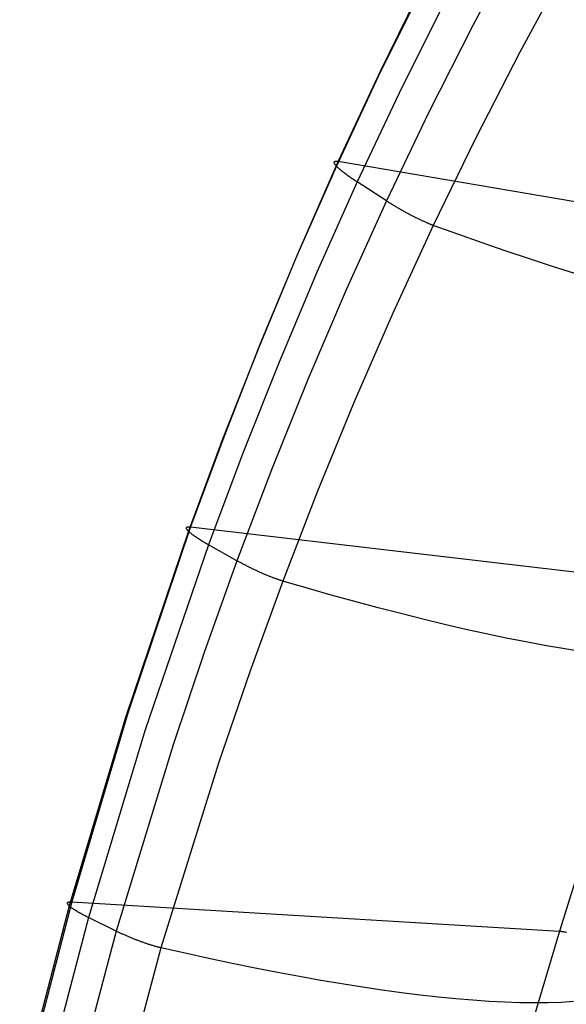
# Model space of a CAD drawing. Header units: millimetres. Extents: x 119 to 175.9, y -203.1 to -153.8.
# Tile 77 of 256: x 120.3 to 123, y -171 to -166.2. Entities that reach past the tile are written whole.
import ezdxf

# ---------------------------------------------------------------- set-up
doc = ezdxf.new("R2010")
doc.units = ezdxf.units.MM
doc.header["$MEASUREMENT"] = 0
doc.layers.add('Livello 03', color=5, linetype='Continuous', true_color=0x0000ff)

msp = doc.modelspace()

# ---------------------------------------------------------------- linework, layer by layer
at = {"layer": 'Livello 03'}
for p, q in [((122.738, -165.7953, 61.7382), (122.5138, -166.2163, 61.5283)), ((122.9674, -165.9308, 61.6651), (122.7427, -166.3461, 61.4576)), ((122.2678, -166.0325, 61.3424), (122.0546, -166.4646, 61.131)), ((122.2762, -166.0079, 61.1657), (122.0633, -166.4407, 60.9567)), ((122.3696, -166.1159, 61.4632), (122.1558, -166.5449, 61.2508)), ((122.5138, -166.2163, 61.5283), (122.2994, -166.6412, 61.3159)), ((122.7427, -166.3461, 61.4576), (122.5275, -166.7655, 61.2476)), ((122.0546, -166.4646, 61.131), (121.8511, -166.9004, 60.9174)), ((122.0633, -166.4407, 60.9567), (121.8601, -166.8771, 60.7455)), ((122.1558, -166.5449, 61.2508), (121.9516, -166.9775, 61.0361)), ((122.2994, -166.6412, 61.3159), (122.0944, -167.0699, 61.1013)), ((122.5275, -166.7655, 61.2476), (122.3217, -167.1888, 61.0354)), ((121.8511, -166.9004, 60.9174), (121.6572, -167.3397, 60.7018)), ((121.8601, -166.8771, 60.7455), (121.6665, -167.3169, 60.5325)), ((121.8402, -166.8819, 60.8433), (121.8404, -166.8808, 60.8357)), ((121.8403, -166.8832, 60.851), (121.8402, -166.8819, 60.8433)), ((121.8406, -166.8846, 60.8586), (121.8403, -166.8832, 60.851)), ((121.8404, -166.8808, 60.8357), (121.8408, -166.8797, 60.828)), ((121.8411, -166.8862, 60.8661), (121.8406, -166.8846, 60.8586)), ((121.8408, -166.8797, 60.828), (121.8414, -166.8788, 60.8203)), ((121.8419, -166.8879, 60.8737), (121.8411, -166.8862, 60.8661)), ((121.8414, -166.8788, 60.8203), (121.8423, -166.878, 60.8127)), ((121.8428, -166.8897, 60.8811), (121.8419, -166.8879, 60.8737)), ((121.8423, -166.878, 60.8127), (121.8434, -166.8774, 60.805)), ((121.844, -166.8916, 60.8885), (121.8428, -166.8897, 60.8811)), ((121.8434, -166.8774, 60.805), (121.8447, -166.8769, 60.7974)), ((121.8455, -166.8936, 60.8959), (121.844, -166.8916, 60.8885)), ((121.8447, -166.8769, 60.7974), (121.8462, -166.8765, 60.7898)), ((121.8471, -166.8958, 60.9031), (121.8455, -166.8936, 60.8959)), ((121.8462, -166.8765, 60.7898), (121.848, -166.8762, 60.7823)), ((121.849, -166.898, 60.9103), (121.8471, -166.8958, 60.9031)), ((121.848, -166.8762, 60.7823), (121.85, -166.8761, 60.7748)), ((121.8511, -166.9004, 60.9174), (121.849, -166.898, 60.9103)), ((121.85, -166.8761, 60.7748), (121.8522, -166.8762, 60.7674)), ((121.8534, -166.9029, 60.9243), (121.8511, -166.9004, 60.9174)), ((121.8522, -166.8762, 60.7674), (121.8546, -166.8763, 60.76)), ((121.856, -166.9055, 60.9312), (121.8534, -166.9029, 60.9243)), ((121.8546, -166.8763, 60.76), (121.8572, -166.8766, 60.7527)), ((121.8587, -166.9082, 60.9379), (121.856, -166.9055, 60.9312)), ((121.8572, -166.8766, 60.7527), (121.8601, -166.8771, 60.7455)), ((121.8617, -166.9109, 60.9445), (121.8587, -166.9082, 60.9379)), ((121.8601, -166.8771, 60.7455), (124.2364, -167.281, 54.99)), ((121.8648, -166.9138, 60.951), (121.8617, -166.9109, 60.9445)), ((121.8682, -166.9168, 60.9573), (121.8648, -166.9138, 60.951)), ((121.8718, -166.9198, 60.9634), (121.8682, -166.9168, 60.9573)), ((121.8755, -166.923, 60.9694), (121.8718, -166.9198, 60.9634)), ((121.8795, -166.9262, 60.9753), (121.8755, -166.923, 60.9694)), ((121.8836, -166.9295, 60.9809), (121.8795, -166.9262, 60.9753)), ((121.8879, -166.9329, 60.9864), (121.8836, -166.9295, 60.9809)), ((121.8924, -166.9363, 60.9917), (121.8879, -166.9329, 60.9864)), ((121.897, -166.9398, 60.9968), (121.8924, -166.9363, 60.9917)), ((121.9019, -166.9434, 61.0017), (121.897, -166.9398, 60.9968)), ((121.9068, -166.947, 61.0064), (121.9019, -166.9434, 61.0017)), ((121.912, -166.9507, 61.0109), (121.9068, -166.947, 61.0064)), ((121.9172, -166.9544, 61.0152), (121.912, -166.9507, 61.0109)), ((121.9227, -166.9582, 61.0193), (121.9172, -166.9544, 61.0152)), ((121.9282, -166.962, 61.0231), (121.9227, -166.9582, 61.0193)), ((121.9339, -166.9658, 61.0267), (121.9282, -166.962, 61.0231)), ((121.9516, -166.9775, 61.0361), (121.7569, -167.4137, 60.8196)), ((121.9397, -166.9697, 61.0301), (121.9339, -166.9658, 61.0267)), ((121.9456, -166.9736, 61.0332), (121.9397, -166.9697, 61.0301)), ((121.9516, -166.9775, 61.0361), (121.9456, -166.9736, 61.0332)), ((122.0944, -167.0699, 61.1013), (121.9516, -166.9775, 61.0361)), ((122.0944, -167.0699, 61.1013), (121.8989, -167.5023, 60.8847)), ((122.0977, -167.072, 61.1027), (122.0944, -167.0699, 61.1013)), ((122.101, -167.0741, 61.1041), (122.0977, -167.072, 61.1027)), ((122.1044, -167.0762, 61.1054), (122.101, -167.0741, 61.1041)), ((122.1078, -167.0784, 61.1067), (122.1044, -167.0762, 61.1054)), ((122.1112, -167.0806, 61.1079), (122.1078, -167.0784, 61.1067)), ((122.1147, -167.0827, 61.109), (122.1112, -167.0806, 61.1079)), ((122.1182, -167.0849, 61.11), (122.1147, -167.0827, 61.109)), ((122.1218, -167.0871, 61.111), (122.1182, -167.0849, 61.11)), ((122.1254, -167.0893, 61.1119), (122.1218, -167.0871, 61.111)), ((122.1291, -167.0916, 61.1127), (122.1254, -167.0893, 61.1119)), ((122.1327, -167.0938, 61.1135), (122.1291, -167.0916, 61.1127)), ((122.1365, -167.096, 61.1141), (122.1327, -167.0938, 61.1135)), ((122.1402, -167.0982, 61.1147), (122.1365, -167.096, 61.1141)), ((122.144, -167.1005, 61.1152), (122.1402, -167.0982, 61.1147)), ((122.1478, -167.1027, 61.1156), (122.144, -167.1005, 61.1152)), ((122.1516, -167.105, 61.1159), (122.1478, -167.1027, 61.1156)), ((122.1554, -167.1072, 61.1162), (122.1516, -167.105, 61.1159)), ((122.1593, -167.1094, 61.1164), (122.1554, -167.1072, 61.1162)), ((122.1632, -167.1117, 61.1164), (122.1593, -167.1094, 61.1164)), ((122.1671, -167.1139, 61.1164), (122.1632, -167.1117, 61.1164)), ((122.171, -167.1161, 61.1163), (122.1671, -167.1139, 61.1164)), ((122.175, -167.1183, 61.1161), (122.171, -167.1161, 61.1163)), ((122.1789, -167.1205, 61.1158), (122.175, -167.1183, 61.1161)), ((122.1828, -167.1227, 61.1155), (122.1789, -167.1205, 61.1158)), ((122.1868, -167.1249, 61.115), (122.1828, -167.1227, 61.1155)), ((122.1908, -167.1271, 61.1144), (122.1868, -167.1249, 61.115)), ((122.1947, -167.1292, 61.1138), (122.1908, -167.1271, 61.1144)), ((122.1987, -167.1314, 61.1131), (122.1947, -167.1292, 61.1138)), ((122.2026, -167.1335, 61.1122), (122.1987, -167.1314, 61.1131)), ((122.2066, -167.1356, 61.1113), (122.2026, -167.1335, 61.1122)), ((122.2105, -167.1377, 61.1103), (122.2066, -167.1356, 61.1113)), ((122.2144, -167.1398, 61.1092), (122.2105, -167.1377, 61.1103)), ((122.2184, -167.1418, 61.1081), (122.2144, -167.1398, 61.1092)), ((122.2222, -167.1438, 61.1068), (122.2184, -167.1418, 61.1081)), ((122.2261, -167.1458, 61.1054), (122.2222, -167.1438, 61.1068)), ((122.23, -167.1478, 61.104), (122.2261, -167.1458, 61.1054)), ((122.2338, -167.1497, 61.1025), (122.23, -167.1478, 61.104)), ((122.2376, -167.1516, 61.1009), (122.2338, -167.1497, 61.1025)), ((122.2414, -167.1535, 61.0992), (122.2376, -167.1516, 61.1009)), ((122.2452, -167.1553, 61.0974), (122.2414, -167.1535, 61.0992)), ((122.3217, -167.1888, 61.0354), (122.1251, -167.6159, 60.8212)), ((122.2489, -167.1572, 61.0955), (122.2452, -167.1553, 61.0974)), ((122.2526, -167.1589, 61.0936), (122.2489, -167.1572, 61.0955)), ((122.2562, -167.1607, 61.0916), (122.2526, -167.1589, 61.0936)), ((122.2598, -167.1624, 61.0895), (122.2562, -167.1607, 61.0916)), ((122.2634, -167.1641, 61.0874), (122.2598, -167.1624, 61.0895)), ((122.2669, -167.1658, 61.0852), (122.2634, -167.1641, 61.0874)), ((122.2704, -167.1674, 61.0829), (122.2669, -167.1658, 61.0852)), ((122.2738, -167.1689, 61.0805), (122.2704, -167.1674, 61.0829)), ((122.2772, -167.1705, 61.0781), (122.2738, -167.1689, 61.0805)), ((122.2806, -167.172, 61.0756), (122.2772, -167.1705, 61.0781)), ((122.2839, -167.1734, 61.0731), (122.2806, -167.172, 61.0756)), ((122.2871, -167.1749, 61.0704), (122.2839, -167.1734, 61.0731)), ((122.2903, -167.1762, 61.0678), (122.2871, -167.1749, 61.0704)), ((122.2935, -167.1776, 61.0651), (122.2903, -167.1762, 61.0678)), ((122.2965, -167.1789, 61.0623), (122.2935, -167.1776, 61.0651)), ((122.2996, -167.1801, 61.0595), (122.2965, -167.1789, 61.0623)), ((122.3025, -167.1814, 61.0566), (122.2996, -167.1801, 61.0595)), ((122.3054, -167.1825, 61.0537), (122.3025, -167.1814, 61.0566)), ((122.3083, -167.1837, 61.0507), (122.3054, -167.1825, 61.0537)), ((122.3111, -167.1848, 61.0477), (122.3083, -167.1837, 61.0507)), ((122.3138, -167.1858, 61.0447), (122.3111, -167.1848, 61.0477)), ((122.3165, -167.1869, 61.0416), (122.3138, -167.1858, 61.0447)), ((122.3191, -167.1878, 61.0385), (122.3165, -167.1869, 61.0416)), ((122.3217, -167.1888, 61.0354), (122.3191, -167.1878, 61.0385)), ((122.4421, -167.2322, 60.882), (122.3217, -167.1888, 61.0354)), ((122.5604, -167.2738, 60.7257), (122.4421, -167.2322, 60.882)), ((122.6764, -167.3138, 60.5666), (122.5604, -167.2738, 60.7257)), ((121.6572, -167.3397, 60.7018), (121.4727, -167.7822, 60.4847)), ((121.6665, -167.3169, 60.5325), (121.4823, -167.76, 60.3177)), ((122.7901, -167.3519, 60.4047), (122.6764, -167.3138, 60.5666)), ((122.9014, -167.3882, 60.24), (122.7901, -167.3519, 60.4047)), ((123.0101, -167.4226, 60.0728), (122.9014, -167.3882, 60.24)), ((121.7569, -167.4137, 60.8196), (121.5716, -167.8533, 60.6015)), ((121.8989, -167.5023, 60.8847), (121.7126, -167.9382, 60.6666)), ((122.1251, -167.6159, 60.8212), (121.9377, -168.0467, 60.6053)), ((121.4823, -167.76, 60.3177), (121.3074, -168.2062, 60.1017)), ((121.4727, -167.7822, 60.4847), (121.2973, -168.2279, 60.2663)), ((121.5716, -167.8533, 60.6015), (121.3954, -168.2962, 60.382)), ((121.7126, -167.9382, 60.6666), (121.5354, -168.3775, 60.4471)), ((121.9377, -168.0467, 60.6053), (121.7593, -168.481, 60.3881)), ((121.3074, -168.2062, 60.1017), (121.1415, -168.6552, 59.8845)), ((121.2973, -168.2279, 60.2663), (121.1311, -168.6765, 60.0468)), ((121.3954, -168.2962, 60.382), (121.2282, -168.7421, 60.1615)), ((121.5354, -168.3775, 60.4471), (121.3671, -168.8201, 60.2265)), ((121.7593, -168.481, 60.3881), (121.5898, -168.9188, 60.1696)), ((121.1311, -168.6765, 60.0468), (120.8247, -169.5822, 59.606)), ((121.1415, -168.6552, 59.8845), (120.8358, -169.5616, 59.4481)), ((121.1211, -168.6602, 59.9765), (121.1214, -168.6592, 59.9692)), ((121.1211, -168.6614, 59.9837), (121.1211, -168.6602, 59.9765)), ((121.1213, -168.6627, 59.9909), (121.1211, -168.6614, 59.9837)), ((121.1218, -168.664, 59.9981), (121.1213, -168.6627, 59.9909)), ((121.1214, -168.6592, 59.9692), (121.1218, -168.6582, 59.962)), ((121.1218, -168.6582, 59.962), (121.1225, -168.6574, 59.9547)), ((121.1224, -168.6655, 60.0052), (121.1218, -168.664, 59.9981)), ((121.1233, -168.6671, 60.0123), (121.1224, -168.6655, 60.0052)), ((121.1225, -168.6574, 59.9547), (121.1234, -168.6567, 59.9475)), ((121.1244, -168.6688, 60.0193), (121.1233, -168.6671, 60.0123)), ((121.1234, -168.6567, 59.9475), (121.1246, -168.656, 59.9403)), ((121.1258, -168.6706, 60.0263), (121.1244, -168.6688, 60.0193)), ((121.1246, -168.656, 59.9403), (121.1259, -168.6555, 59.9331)), ((121.1273, -168.6724, 60.0332), (121.1258, -168.6706, 60.0263)), ((121.1259, -168.6555, 59.9331), (121.1275, -168.6551, 59.926)), ((121.1291, -168.6744, 60.04), (121.1273, -168.6724, 60.0332)), ((121.1275, -168.6551, 59.926), (121.1293, -168.6549, 59.9189)), ((121.1311, -168.6765, 60.0468), (121.1291, -168.6744, 60.04)), ((121.1293, -168.6549, 59.9189), (121.1313, -168.6547, 59.9119)), ((121.1333, -168.6786, 60.0534), (121.1311, -168.6765, 60.0468)), ((121.1313, -168.6547, 59.9119), (121.1335, -168.6546, 59.9049)), ((121.1357, -168.6808, 60.0599), (121.1333, -168.6786, 60.0534)), ((121.1335, -168.6546, 59.9049), (121.136, -168.6547, 59.898)), ((121.1383, -168.6831, 60.0664), (121.1357, -168.6808, 60.0599)), ((121.136, -168.6547, 59.898), (121.1386, -168.6549, 59.8912)), ((121.1411, -168.6855, 60.0727), (121.1383, -168.6831, 60.0664)), ((121.1386, -168.6549, 59.8912), (121.1415, -168.6552, 59.8845)), ((121.1442, -168.688, 60.0789), (121.1411, -168.6855, 60.0727)), ((121.1415, -168.6552, 59.8845), (123.5177, -168.9338, 54.4969)), ((121.1474, -168.6906, 60.0849), (121.1442, -168.688, 60.0789)), ((121.1508, -168.6932, 60.0908), (121.1474, -168.6906, 60.0849)), ((121.1544, -168.6959, 60.0966), (121.1508, -168.6932, 60.0908)), ((121.1582, -168.6986, 60.1022), (121.1544, -168.6959, 60.0966)), ((121.1622, -168.7014, 60.1077), (121.1582, -168.6986, 60.1022)), ((121.1664, -168.7043, 60.113), (121.1622, -168.7014, 60.1077)), ((121.1707, -168.7072, 60.1181), (121.1664, -168.7043, 60.113)), ((121.1752, -168.7102, 60.123), (121.1707, -168.7072, 60.1181)), ((121.1799, -168.7133, 60.1278), (121.1752, -168.7102, 60.123)), ((121.1847, -168.7163, 60.1324), (121.1799, -168.7133, 60.1278)), ((121.1897, -168.7195, 60.1367), (121.1847, -168.7163, 60.1324)), ((121.1948, -168.7226, 60.1409), (121.1897, -168.7195, 60.1367)), ((121.2, -168.7258, 60.1449), (121.1948, -168.7226, 60.1409)), ((121.2054, -168.729, 60.1486), (121.2, -168.7258, 60.1449)), ((121.2109, -168.7323, 60.1522), (121.2054, -168.729, 60.1486)), ((121.2166, -168.7355, 60.1555), (121.2109, -168.7323, 60.1522)), ((121.2282, -168.7421, 60.1615), (120.9199, -169.6431, 59.7188)), ((121.2223, -168.7388, 60.1586), (121.2166, -168.7355, 60.1555)), ((121.2282, -168.7421, 60.1615), (121.2223, -168.7388, 60.1586)), ((121.3671, -168.8201, 60.2265), (121.2282, -168.7421, 60.1615)), ((121.3671, -168.8201, 60.2265), (121.2076, -169.2658, 60.0052)), ((121.3703, -168.8218, 60.228), (121.3671, -168.8201, 60.2265)), ((121.3735, -168.8236, 60.2294), (121.3703, -168.8218, 60.228)), ((121.3768, -168.8254, 60.2307), (121.3735, -168.8236, 60.2294)), ((121.3801, -168.8272, 60.232), (121.3768, -168.8254, 60.2307)), ((121.3835, -168.8291, 60.2332), (121.3801, -168.8272, 60.232)), ((121.3869, -168.8309, 60.2343), (121.3835, -168.8291, 60.2332)), ((121.3903, -168.8327, 60.2354), (121.3869, -168.8309, 60.2343)), ((121.3938, -168.8346, 60.2364), (121.3903, -168.8327, 60.2354)), ((121.3973, -168.8365, 60.2373), (121.3938, -168.8346, 60.2364)), ((121.4009, -168.8383, 60.2382), (121.3973, -168.8365, 60.2373)), ((121.4044, -168.8402, 60.239), (121.4009, -168.8383, 60.2382)), ((121.4081, -168.8421, 60.2397), (121.4044, -168.8402, 60.239)), ((121.4117, -168.8439, 60.2403), (121.4081, -168.8421, 60.2397)), ((121.4154, -168.8458, 60.2409), (121.4117, -168.8439, 60.2403)), ((121.4191, -168.8477, 60.2414), (121.4154, -168.8458, 60.2409)), ((121.4228, -168.8496, 60.2418), (121.4191, -168.8477, 60.2414)), ((121.4266, -168.8514, 60.2421), (121.4228, -168.8496, 60.2418)), ((121.4304, -168.8533, 60.2423), (121.4266, -168.8514, 60.2421)), ((121.4342, -168.8552, 60.2425), (121.4304, -168.8533, 60.2423)), ((121.438, -168.857, 60.2426), (121.4342, -168.8552, 60.2425)), ((121.4418, -168.8589, 60.2426), (121.438, -168.857, 60.2426)), ((121.4457, -168.8607, 60.2425), (121.4418, -168.8589, 60.2426)), ((121.4495, -168.8626, 60.2423), (121.4457, -168.8607, 60.2425)), ((121.4534, -168.8644, 60.242), (121.4495, -168.8626, 60.2423)), ((121.4573, -168.8662, 60.2417), (121.4534, -168.8644, 60.242)), ((121.4611, -168.868, 60.2413), (121.4573, -168.8662, 60.2417)), ((121.465, -168.8698, 60.2408), (121.4611, -168.868, 60.2413)), ((121.4689, -168.8716, 60.2402), (121.465, -168.8698, 60.2408)), ((121.4728, -168.8734, 60.2395), (121.4689, -168.8716, 60.2402)), ((121.4766, -168.8751, 60.2387), (121.4728, -168.8734, 60.2395)), ((121.4805, -168.8769, 60.2379), (121.4766, -168.8751, 60.2387)), ((121.4843, -168.8786, 60.2369), (121.4805, -168.8769, 60.2379)), ((121.4882, -168.8803, 60.2359), (121.4843, -168.8786, 60.2369)), ((121.5898, -168.9188, 60.1696), (121.429, -169.3599, 59.9504)), ((121.492, -168.882, 60.2348), (121.4882, -168.8803, 60.2359)), ((121.4958, -168.8836, 60.2336), (121.492, -168.882, 60.2348)), ((121.4996, -168.8852, 60.2323), (121.4958, -168.8836, 60.2336)), ((121.5033, -168.8868, 60.231), (121.4996, -168.8852, 60.2323)), ((121.5071, -168.8884, 60.2295), (121.5033, -168.8868, 60.231)), ((121.5108, -168.89, 60.228), (121.5071, -168.8884, 60.2295)), ((121.5145, -168.8915, 60.2264), (121.5108, -168.89, 60.228)), ((121.5181, -168.893, 60.2248), (121.5145, -168.8915, 60.2264)), ((121.5217, -168.8945, 60.2231), (121.5181, -168.893, 60.2248)), ((121.5253, -168.8959, 60.2212), (121.5217, -168.8945, 60.2231)), ((121.5289, -168.8973, 60.2194), (121.5253, -168.8959, 60.2212)), ((121.5324, -168.8987, 60.2174), (121.5289, -168.8973, 60.2194)), ((121.5358, -168.9001, 60.2154), (121.5324, -168.8987, 60.2174)), ((121.5393, -168.9014, 60.2133), (121.5358, -168.9001, 60.2154)), ((121.5426, -168.9027, 60.2112), (121.5393, -168.9014, 60.2133)), ((121.546, -168.904, 60.2089), (121.5426, -168.9027, 60.2112)), ((121.5493, -168.9052, 60.2067), (121.546, -168.904, 60.2089)), ((121.5525, -168.9064, 60.2043), (121.5493, -168.9052, 60.2067)), ((121.5557, -168.9075, 60.202), (121.5525, -168.9064, 60.2043)), ((121.5589, -168.9087, 60.1995), (121.5557, -168.9075, 60.202)), ((121.562, -168.9098, 60.197), (121.5589, -168.9087, 60.1995)), ((121.565, -168.9108, 60.1945), (121.562, -168.9098, 60.197)), ((121.568, -168.9118, 60.1919), (121.565, -168.9108, 60.1945)), ((121.5709, -168.9128, 60.1892), (121.568, -168.9118, 60.1919)), ((121.5738, -168.9138, 60.1865), (121.5709, -168.9128, 60.1892)), ((121.5766, -168.9147, 60.1838), (121.5738, -168.9138, 60.1865)), ((121.5794, -168.9156, 60.1811), (121.5766, -168.9147, 60.1838)), ((121.5821, -168.9165, 60.1782), (121.5794, -168.9156, 60.1811)), ((121.5847, -168.9173, 60.1754), (121.5821, -168.9165, 60.1782)), ((121.5873, -168.9181, 60.1725), (121.5847, -168.9173, 60.1754)), ((121.5898, -168.9188, 60.1696), (121.5873, -168.9181, 60.1725)), ((121.7089, -168.9535, 60.0274), (121.5898, -168.9188, 60.1696)), ((121.826, -168.9868, 59.8824), (121.7089, -168.9535, 60.0274)), ((121.9409, -169.0185, 59.7346), (121.826, -168.9868, 59.8824)), ((122.0535, -169.0487, 59.5842), (121.9409, -169.0185, 59.7346)), ((122.1638, -169.0774, 59.4311), (122.0535, -169.0487, 59.5842)), ((122.2716, -169.1045, 59.2755), (122.1638, -169.0774, 59.4311)), ((122.377, -169.1299, 59.1175), (122.2716, -169.1045, 59.2755)), ((122.4797, -169.1537, 58.9571), (122.377, -169.1299, 59.1175)), ((122.5798, -169.1759, 58.7944), (122.4797, -169.1537, 58.9571)), ((122.6771, -169.1963, 58.6295), (122.5798, -169.1759, 58.7944)), ((122.7717, -169.2151, 58.4625), (122.6771, -169.1963, 58.6295)), ((122.8633, -169.2322, 58.2936), (122.7717, -169.2151, 58.4625)), ((122.9521, -169.2475, 58.1227), (122.8633, -169.2322, 58.2936)), ((123.0378, -169.261, 57.95), (122.9521, -169.2475, 58.1227)), ((121.2076, -169.2658, 60.0052), (121.0567, -169.7147, 59.7837)), ((121.429, -169.3599, 59.9504), (121.2768, -169.8043, 59.7308)), ((120.8247, -169.5822, 59.606), (120.5516, -170.4994, 59.1664)), ((120.8358, -169.5616, 59.4481), (120.5634, -170.479, 59.0124)), ((120.9199, -169.6431, 59.7188), (120.6451, -170.556, 59.2774)), ((121.0567, -169.7147, 59.7837), (120.7799, -170.6218, 59.342)), ((121.2768, -169.8043, 59.7308), (120.9975, -170.7031, 59.2927)), ((123.0692, -170.1978, 54.089), (122.9359, -170.6219, 53.9451)), ((120.5516, -170.4994, 59.1664), (120.3103, -171.4281, 58.7319)), ((120.5634, -170.479, 59.0124), (120.3227, -171.4076, 58.5814)), ((120.5426, -170.4858, 59.1062), (120.5427, -170.4848, 59.0994)), ((120.5427, -170.487, 59.1131), (120.5426, -170.4858, 59.1062)), ((120.5427, -170.4848, 59.0994), (120.543, -170.4838, 59.0925)), ((120.5431, -170.4883, 59.1199), (120.5427, -170.487, 59.1131)), ((120.543, -170.4838, 59.0925), (120.5435, -170.4829, 59.0856)), ((120.5436, -170.4896, 59.1267), (120.5431, -170.4883, 59.1199)), ((120.5435, -170.4829, 59.0856), (120.5443, -170.482, 59.0788)), ((120.5444, -170.4911, 59.1334), (120.5436, -170.4896, 59.1267)), ((120.5443, -170.482, 59.0788), (120.5452, -170.4813, 59.0719)), ((120.5454, -170.4926, 59.1402), (120.5444, -170.4911, 59.1334)), ((120.5452, -170.4813, 59.0719), (120.5464, -170.4807, 59.0651)), ((120.5467, -170.4942, 59.1468), (120.5454, -170.4926, 59.1402)), ((120.5464, -170.4807, 59.0651), (120.5478, -170.4801, 59.0583)), ((120.5481, -170.4958, 59.1534), (120.5467, -170.4942, 59.1468)), ((120.5478, -170.4801, 59.0583), (120.5494, -170.4797, 59.0516)), ((120.5498, -170.4976, 59.1599), (120.5481, -170.4958, 59.1534)), ((120.5494, -170.4797, 59.0516), (120.5512, -170.4793, 59.0449)), ((120.5516, -170.4994, 59.1664), (120.5498, -170.4976, 59.1599)), ((120.5512, -170.4793, 59.0449), (120.5533, -170.4791, 59.0382)), ((120.5537, -170.5013, 59.1727), (120.5516, -170.4994, 59.1664)), ((120.5533, -170.4791, 59.0382), (120.5555, -170.4789, 59.0317)), ((120.556, -170.5033, 59.179), (120.5537, -170.5013, 59.1727)), ((120.5555, -170.4789, 59.0317), (120.5579, -170.4789, 59.0252)), ((120.5585, -170.5053, 59.1851), (120.556, -170.5033, 59.179)), ((120.5579, -170.4789, 59.0252), (120.5606, -170.4789, 59.0187)), ((120.5612, -170.5074, 59.1912), (120.5585, -170.5053, 59.1851)), ((120.5606, -170.4789, 59.0187), (120.5634, -170.479, 59.0124)), ((120.5634, -170.479, 59.0124), (122.9359, -170.6219, 53.9451)), ((120.5641, -170.5096, 59.1971), (120.5612, -170.5074, 59.1912)), ((120.5671, -170.5118, 59.2029), (120.5641, -170.5096, 59.1971)), ((120.5704, -170.514, 59.2086), (120.5671, -170.5118, 59.2029)), ((120.5739, -170.5164, 59.2142), (120.5704, -170.514, 59.2086)), ((120.5775, -170.5188, 59.2196), (120.5739, -170.5164, 59.2142)), ((120.5813, -170.5212, 59.2249), (120.5775, -170.5188, 59.2196)), ((120.5853, -170.5237, 59.23), (120.5813, -170.5212, 59.2249)), ((120.5895, -170.5262, 59.2349), (120.5853, -170.5237, 59.23)), ((120.5939, -170.5288, 59.2397), (120.5895, -170.5262, 59.2349)), ((120.5983, -170.5314, 59.2443), (120.5939, -170.5288, 59.2397)), ((120.603, -170.534, 59.2488), (120.5983, -170.5314, 59.2443)), ((120.6078, -170.5367, 59.253), (120.603, -170.534, 59.2488)), ((120.6127, -170.5394, 59.2571), (120.6078, -170.5367, 59.253)), ((120.6178, -170.5421, 59.261), (120.6127, -170.5394, 59.2571)), ((120.623, -170.5448, 59.2647), (120.6178, -170.5421, 59.261)), ((120.6284, -170.5476, 59.2681), (120.623, -170.5448, 59.2647)), ((120.6338, -170.5504, 59.2714), (120.6284, -170.5476, 59.2681)), ((120.6394, -170.5532, 59.2745), (120.6338, -170.5504, 59.2714)), ((120.6451, -170.556, 59.2774), (120.6394, -170.5532, 59.2745)), ((120.6451, -170.556, 59.2774), (120.4023, -171.4809, 58.8413)), ((120.7799, -170.6218, 59.342), (120.6451, -170.556, 59.2774)), ((120.7799, -170.6218, 59.342), (120.5354, -171.5416, 58.9057)), ((120.7829, -170.6233, 59.3435), (120.7799, -170.6218, 59.342)), ((120.7861, -170.6249, 59.3449), (120.7829, -170.6233, 59.3435)), ((120.7892, -170.6264, 59.3462), (120.7861, -170.6249, 59.3449)), ((120.7925, -170.6279, 59.3475), (120.7892, -170.6264, 59.3462)), ((120.7957, -170.6294, 59.3487), (120.7925, -170.6279, 59.3475)), ((120.799, -170.631, 59.3499), (120.7957, -170.6294, 59.3487)), ((120.8024, -170.6325, 59.3509), (120.799, -170.631, 59.3499)), ((120.8058, -170.6341, 59.352), (120.8024, -170.6325, 59.3509)), ((120.8092, -170.6357, 59.3529), (120.8058, -170.6341, 59.352)), ((120.8126, -170.6372, 59.3538), (120.8092, -170.6357, 59.3529)), ((120.8161, -170.6388, 59.3546), (120.8126, -170.6372, 59.3538)), ((120.8196, -170.6404, 59.3554), (120.8161, -170.6388, 59.3546)), ((120.8232, -170.6419, 59.3561), (120.8196, -170.6404, 59.3554)), ((120.8268, -170.6435, 59.3567), (120.8232, -170.6419, 59.3561)), ((120.8304, -170.6451, 59.3572), (120.8268, -170.6435, 59.3567)), ((120.834, -170.6466, 59.3577), (120.8304, -170.6451, 59.3572)), ((120.8377, -170.6482, 59.3581), (120.834, -170.6466, 59.3577)), ((120.8414, -170.6498, 59.3584), (120.8377, -170.6482, 59.3581)), ((120.8451, -170.6513, 59.3586), (120.8414, -170.6498, 59.3584)), ((122.9359, -170.6219, 53.9451), (122.8101, -171.047, 53.7972)), ((122.9359, -170.6219, 53.9451), (122.939, -170.6221, 53.9388)), ((122.939, -170.6221, 53.9388), (122.9423, -170.6225, 53.9325)), ((122.9423, -170.6225, 53.9325), (122.9458, -170.6229, 53.9264)), ((122.9458, -170.6229, 53.9264), (122.9495, -170.6234, 53.9203)), ((122.9495, -170.6234, 53.9203), (122.9534, -170.624, 53.9144)), ((122.9534, -170.624, 53.9144), (122.9574, -170.6248, 53.9087)), ((122.9574, -170.6248, 53.9087), (122.9617, -170.6256, 53.9031)), ((122.9617, -170.6256, 53.9031), (122.9661, -170.6265, 53.8976)), ((122.9661, -170.6265, 53.8976), (122.9707, -170.6275, 53.8923)), ((120.8488, -170.6529, 59.3588), (120.8451, -170.6513, 59.3586)), ((120.8525, -170.6544, 59.3589), (120.8488, -170.6529, 59.3588)), ((120.8563, -170.6559, 59.3589), (120.8525, -170.6544, 59.3589)), ((120.86, -170.6575, 59.3588), (120.8563, -170.6559, 59.3589)), ((120.8638, -170.659, 59.3586), (120.86, -170.6575, 59.3588)), ((120.8676, -170.6605, 59.3584), (120.8638, -170.659, 59.3586)), ((120.8714, -170.662, 59.358), (120.8676, -170.6605, 59.3584)), ((120.8751, -170.6635, 59.3576), (120.8714, -170.662, 59.358)), ((120.8789, -170.665, 59.3571), (120.8751, -170.6635, 59.3576)), ((120.8827, -170.6664, 59.3566), (120.8789, -170.665, 59.3571)), ((120.8865, -170.6679, 59.3559), (120.8827, -170.6664, 59.3566)), ((120.8902, -170.6693, 59.3552), (120.8865, -170.6679, 59.3559)), ((120.894, -170.6707, 59.3544), (120.8902, -170.6693, 59.3552)), ((120.8978, -170.6721, 59.3535), (120.894, -170.6707, 59.3544)), ((120.9015, -170.6735, 59.3525), (120.8978, -170.6721, 59.3535)), ((120.9052, -170.6748, 59.3515), (120.9015, -170.6735, 59.3525)), ((120.9089, -170.6761, 59.3503), (120.9052, -170.6748, 59.3515)), ((120.9126, -170.6775, 59.3491), (120.9089, -170.6761, 59.3503)), ((120.9162, -170.6787, 59.3479), (120.9126, -170.6775, 59.3491)), ((120.9199, -170.68, 59.3465), (120.9162, -170.6787, 59.3479)), ((120.9235, -170.6813, 59.3451), (120.9199, -170.68, 59.3465)), ((120.9271, -170.6825, 59.3436), (120.9235, -170.6813, 59.3451)), ((120.9306, -170.6837, 59.342), (120.9271, -170.6825, 59.3436)), ((120.9341, -170.6849, 59.3404), (120.9306, -170.6837, 59.342)), ((120.9376, -170.686, 59.3386), (120.9341, -170.6849, 59.3404)), ((120.941, -170.6871, 59.3369), (120.9376, -170.686, 59.3386)), ((120.9444, -170.6882, 59.335), (120.941, -170.6871, 59.3369)), ((120.9478, -170.6893, 59.3331), (120.9444, -170.6882, 59.335)), ((120.9511, -170.6903, 59.3311), (120.9478, -170.6893, 59.3331)), ((120.9544, -170.6913, 59.3291), (120.9511, -170.6903, 59.3311)), ((120.9576, -170.6923, 59.327), (120.9544, -170.6913, 59.3291)), ((120.9608, -170.6933, 59.3249), (120.9576, -170.6923, 59.327)), ((120.964, -170.6942, 59.3227), (120.9608, -170.6933, 59.3249)), ((120.9671, -170.6951, 59.3204), (120.964, -170.6942, 59.3227)), ((120.9701, -170.696, 59.3181), (120.9671, -170.6951, 59.3204)), ((120.9731, -170.6968, 59.3158), (120.9701, -170.696, 59.3181)), ((120.976, -170.6976, 59.3134), (120.9731, -170.6968, 59.3158)), ((120.9789, -170.6984, 59.3109), (120.976, -170.6976, 59.3134)), ((120.9817, -170.6992, 59.3084), (120.9789, -170.6984, 59.3109)), ((120.9975, -170.7031, 59.2927), (120.751, -171.6148, 58.8593)), ((120.9845, -170.6999, 59.3059), (120.9817, -170.6992, 59.3084)), ((120.9872, -170.7006, 59.3033), (120.9845, -170.6999, 59.3059)), ((120.9899, -170.7012, 59.3007), (120.9872, -170.7006, 59.3033)), ((120.9925, -170.7019, 59.2981), (120.9899, -170.7012, 59.3007)), ((120.995, -170.7025, 59.2954), (120.9925, -170.7019, 59.2981)), ((120.9975, -170.7031, 59.2927), (120.995, -170.7025, 59.2954)), ((121.1151, -170.7296, 59.1601), (120.9975, -170.7031, 59.2927)), ((121.2307, -170.7548, 59.0248), (121.1151, -170.7296, 59.1601)), ((121.3443, -170.7788, 58.8869), (121.2307, -170.7548, 59.0248)), ((121.4556, -170.8015, 58.7464), (121.3443, -170.7788, 58.8869)), ((121.5647, -170.8228, 58.6033), (121.4556, -170.8015, 58.7464)), ((121.6715, -170.8427, 58.4578), (121.5647, -170.8228, 58.6033)), ((121.7758, -170.8613, 58.3099), (121.6715, -170.8427, 58.4578)), ((121.8776, -170.8784, 58.1597), (121.7758, -170.8613, 58.3099)), ((121.9769, -170.8942, 58.0073), (121.8776, -170.8784, 58.1597)), ((122.0735, -170.9085, 57.8527), (121.9769, -170.8942, 58.0073)), ((122.1674, -170.9214, 57.6961), (122.0735, -170.9085, 57.8527)), ((122.2585, -170.9327, 57.5375), (122.1674, -170.9214, 57.6961)), ((122.3468, -170.9427, 57.3771), (122.2585, -170.9327, 57.5375)), ((122.4321, -170.9511, 57.2148), (122.3468, -170.9427, 57.3771)), ((122.5145, -170.958, 57.0509), (122.4321, -170.9511, 57.2148)), ((122.5939, -170.9635, 56.8854), (122.5145, -170.958, 57.0509)), ((122.6702, -170.9674, 56.7185), (122.5939, -170.9635, 56.8854)), ((122.7434, -170.9698, 56.5501), (122.6702, -170.9674, 56.7185)), ((122.8134, -170.9708, 56.3805), (122.7434, -170.9698, 56.5501)), ((122.8802, -170.9702, 56.2097), (122.8134, -170.9708, 56.3805)), ((122.9438, -170.9681, 56.0379), (122.8802, -170.9702, 56.2097)), ((123.0041, -170.9646, 55.8651), (122.9438, -170.9681, 56.0379))]:
    msp.add_line(p, q, dxfattribs=at)

doc.saveas('drawing.dxf')
